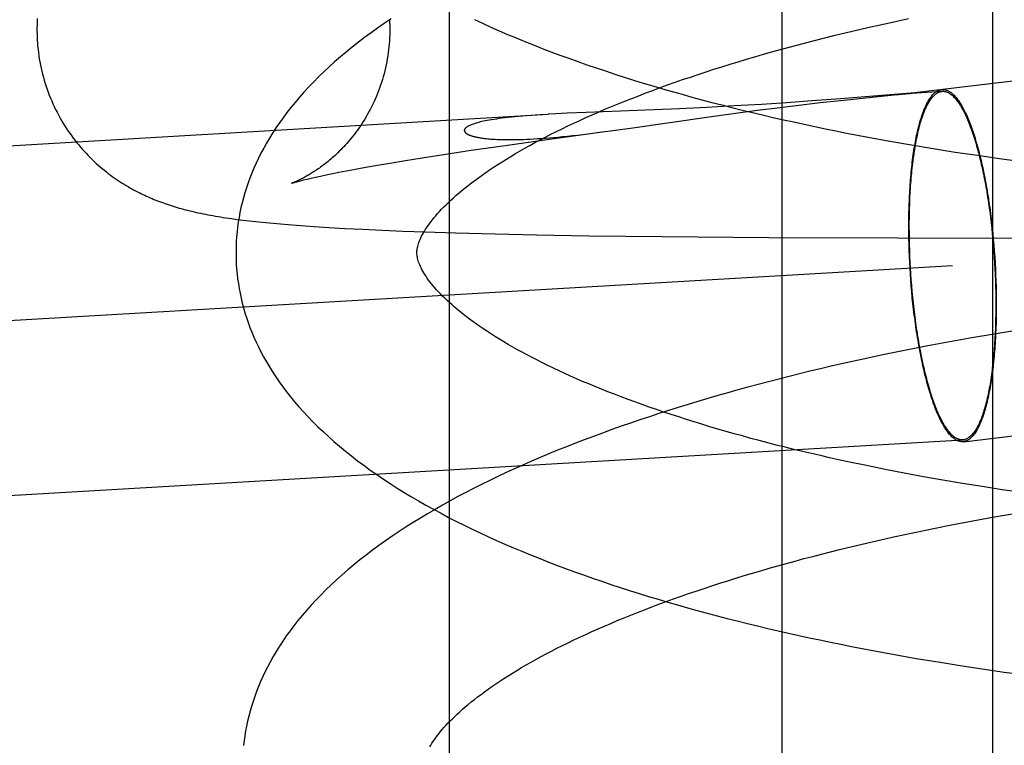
# Model space of a CAD drawing. Header units: inches. Extents: x 0 to 204, y 0 to 132.
# Tile 90 of 112: x 119.9432 to 120.052, y 49.1391 to 49.2194. Entities that reach past the tile are written whole.
import ezdxf

# ---------------------------------------------------------------- set-up
doc = ezdxf.new("R2010")
doc.units = ezdxf.units.IN
doc.header["$LTSCALE"] = 11.243375
doc.header["$MEASUREMENT"] = 0
doc.linetypes.add('HIDDEN', pattern=[0.2, 0.1, -0.1])
doc.layers.add('DEFAULT_2', color=8, linetype='HIDDEN')

msp = doc.modelspace()

# ---------------------------------------------------------------- linework, layer by layer
at = {"layer": 'DEFAULT_2', "color": 8, "linetype": 'HIDDEN'}
for p, q in [((119.99061, 49.27202), (119.99061, 49.11577)), ((120.02737, 49.27202), (120.02737, 49.11577)), ((120.05066, 49.27202), (120.05066, 49.11577)), ((120.03515, 49.21809), (120.03721, 49.21857)), ((120.03721, 49.21857), (120.03928, 49.21903)), ((120.03928, 49.21903), (120.04139, 49.21949)), ((120.03313, 49.2176), (120.03515, 49.21809)), ((120.06978, 49.21456), (120.04174, 49.21124)), ((120.04165, 49.21123), (120.03388, 49.21061)), ((120.03632, 49.21069), (120.03941, 49.21101)), ((120.04147, 49.21121), (120.04165, 49.21123)), ((120.0417, 49.21124), (120.04166, 49.21123)), ((120.04167, 49.21123), (120.04172, 49.21123)), ((120.04173, 49.21124), (120.04172, 49.21124)), ((120.04173, 49.21124), (120.04512, 49.21144)), ((120.04173, 49.21124), (120.04174, 49.21124)), ((120.04174, 49.21124), (120.04177, 49.21124)), ((120.0221, 49.20983), (120.01905, 49.20967)), ((120.02512, 49.21), (120.0221, 49.20983)), ((120.0279, 49.21018), (120.02512, 49.21)), ((120.02721, 49.20966), (120.02954, 49.20995)), ((120.03073, 49.21038), (120.0279, 49.21018)), ((120.02954, 49.20995), (120.03161, 49.21019)), ((120.03388, 49.21061), (120.03073, 49.21038)), ((120.03161, 49.21019), (120.03385, 49.21043)), ((120.03385, 49.21043), (120.03632, 49.21069)), ((119.57563, 49.18404), (120.00158, 49.2089)), ((120.00122, 49.20888), (120.00016, 49.20881)), ((120.00239, 49.20894), (120.00157, 49.2089)), ((120.00367, 49.20901), (120.00239, 49.20894)), ((120.00576, 49.2091), (120.00367, 49.20901)), ((120.01141, 49.20933), (120.00576, 49.2091)), ((120.01607, 49.20952), (120.01141, 49.20933)), ((120.01905, 49.20967), (120.01607, 49.20952)), ((120.01936, 49.20862), (120.022, 49.20899)), ((120.022, 49.20899), (120.02467, 49.20934)), ((120.02467, 49.20934), (120.02721, 49.20966)), ((120.01066, 49.20737), (120.01936, 49.20862)), ((120.00169, 49.20616), (120.00783, 49.20699)), ((120.00599, 49.20675), (120.00724, 49.20691)), ((120.00724, 49.20691), (120.00816, 49.20703)), ((120.00816, 49.20703), (120.01066, 49.20737)), ((119.99305, 49.20492), (119.99682, 49.20547)), ((119.99682, 49.20547), (120.00169, 49.20616)), ((120.03691, 49.20638), (120.0393, 49.20594)), ((120.0393, 49.20594), (120.0417, 49.20552)), ((120.0417, 49.20552), (120.04412, 49.20512)), ((119.98762, 49.20408), (119.99024, 49.20449)), ((119.99024, 49.20449), (119.99305, 49.20492)), ((120.04412, 49.20512), (120.04655, 49.20473)), ((120.04655, 49.20473), (120.04899, 49.20437)), ((120.04899, 49.20437), (120.05144, 49.20402)), ((119.98247, 49.20323), (119.98407, 49.2035)), ((119.98407, 49.2035), (119.98579, 49.20379)), ((119.98579, 49.20379), (119.98762, 49.20408)), ((120.05144, 49.20402), (120.05391, 49.20368)), ((119.97641, 49.20207), (119.97703, 49.2022)), ((119.97703, 49.2022), (119.97771, 49.20234)), ((119.97771, 49.20234), (119.97844, 49.20249)), ((119.97844, 49.20249), (119.97924, 49.20264)), ((119.97924, 49.20264), (119.98009, 49.2028)), ((119.98009, 49.2028), (119.981, 49.20297)), ((119.981, 49.20297), (119.98247, 49.20323)), ((119.97419, 49.20155), (119.97452, 49.20164)), ((119.97452, 49.20164), (119.97491, 49.20173)), ((119.97491, 49.20173), (119.97535, 49.20183)), ((119.97535, 49.20183), (119.97585, 49.20195)), ((119.97585, 49.20195), (119.97641, 49.20207)), ((119.96719, 49.19729), (119.96785, 49.1972)), ((119.96785, 49.1972), (119.96853, 49.19712)), ((119.96853, 49.19712), (119.96924, 49.19704)), ((119.97036, 49.19693), (119.97115, 49.19685)), ((119.97115, 49.19685), (119.97197, 49.19678)), ((119.97197, 49.19678), (119.97284, 49.19671)), ((120.05043, 49.19758), (120.0505, 49.19695)), ((120.05047, 49.19764), (120.05055, 49.197)), ((120.0505, 49.19695), (120.05058, 49.19632)), ((120.05055, 49.197), (120.05062, 49.19636)), ((119.97284, 49.19671), (119.97374, 49.19663)), ((119.97374, 49.19663), (119.9747, 49.19656)), ((119.9747, 49.19656), (119.9757, 49.1965)), ((119.9757, 49.1965), (119.97732, 49.19639)), ((119.97732, 49.19639), (119.9791, 49.19629)), ((119.9791, 49.19629), (119.98106, 49.19619)), ((119.98106, 49.19619), (119.9832, 49.19609)), ((119.9832, 49.19609), (119.98551, 49.196)), ((119.98551, 49.196), (119.98795, 49.19591)), ((119.98795, 49.19591), (119.99132, 49.1958)), ((119.99132, 49.1958), (119.99569, 49.19568)), ((119.99569, 49.19568), (120.00028, 49.19558)), ((120.04141, 49.19583), (120.04141, 49.19647)), ((120.04142, 49.19518), (120.04141, 49.19583)), ((120.04147, 49.19579), (120.04146, 49.19642)), ((120.04147, 49.19515), (120.04147, 49.19579)), ((120.05058, 49.19632), (120.05064, 49.19568)), ((120.05062, 49.19636), (120.05069, 49.19572)), ((120.05064, 49.19568), (120.0507, 49.19504)), ((120.05069, 49.19572), (120.05075, 49.19507)), ((120.00028, 49.19558), (120.00605, 49.19548)), ((120.00605, 49.19548), (120.01415, 49.19538)), ((120.01415, 49.19538), (120.02594, 49.19528)), ((120.02594, 49.19528), (120.10322, 49.19512)), ((120.04144, 49.19453), (120.04142, 49.19518)), ((120.04149, 49.1945), (120.04147, 49.19515)), ((120.0507, 49.19504), (120.05076, 49.19439)), ((120.05075, 49.19507), (120.05081, 49.19442)), ((120.04146, 49.19387), (120.04144, 49.19453)), ((120.04148, 49.19322), (120.04146, 49.19387)), ((120.04151, 49.19385), (120.04149, 49.1945)), ((120.04153, 49.19321), (120.04151, 49.19385)), ((120.05076, 49.19439), (120.05081, 49.19375)), ((120.05081, 49.19442), (120.05086, 49.19376)), ((120.05081, 49.19375), (120.05086, 49.1931)), ((120.05086, 49.19376), (120.05091, 49.19311)), ((120.04151, 49.19256), (120.04148, 49.19322)), ((120.04155, 49.1919), (120.04151, 49.19256)), ((120.04156, 49.19255), (120.04153, 49.19321)), ((120.0416, 49.1919), (120.04156, 49.19255)), ((120.05086, 49.1931), (120.0509, 49.19245)), ((120.0509, 49.19245), (120.05093, 49.1918)), ((120.05091, 49.19311), (120.05095, 49.19245)), ((120.05095, 49.19245), (120.05098, 49.19179)), ((119.50837, 49.16078), (120.04625, 49.19218)), ((120.04159, 49.19124), (120.04155, 49.1919)), ((120.04164, 49.19125), (120.0416, 49.1919)), ((120.05093, 49.1918), (120.05096, 49.19115)), ((120.05098, 49.19179), (120.05101, 49.19113)), ((120.04163, 49.19059), (120.04159, 49.19124)), ((120.04169, 49.18993), (120.04163, 49.19059)), ((120.04168, 49.1906), (120.04164, 49.19125)), ((120.04173, 49.18996), (120.04168, 49.1906)), ((120.05096, 49.19115), (120.05099, 49.1905)), ((120.05099, 49.1905), (120.05101, 49.18985)), ((120.05101, 49.19113), (120.05104, 49.19048)), ((120.05104, 49.19048), (120.05106, 49.18982)), ((120.04174, 49.18928), (120.04169, 49.18993)), ((120.04179, 49.18931), (120.04173, 49.18996)), ((120.0418, 49.18863), (120.04174, 49.18928)), ((120.04185, 49.18867), (120.04179, 49.18931)), ((120.05101, 49.18985), (120.05102, 49.18921)), ((120.05102, 49.18921), (120.05103, 49.18856)), ((120.05106, 49.18982), (120.05107, 49.18917)), ((120.05107, 49.18917), (120.05108, 49.18853)), ((120.04187, 49.18799), (120.0418, 49.18863)), ((120.04192, 49.18803), (120.04185, 49.18867)), ((120.05103, 49.18856), (120.05103, 49.18793)), ((120.05108, 49.18853), (120.05108, 49.18788)), ((120.04194, 49.18735), (120.04187, 49.18799)), ((120.04199, 49.1874), (120.04192, 49.18803)), ((120.04202, 49.18671), (120.04194, 49.18735)), ((120.04207, 49.18677), (120.04199, 49.1874)), ((120.05329, 49.185), (120.05083, 49.1846)), ((120.04595, 49.18374), (120.04353, 49.18329)), ((120.04838, 49.18418), (120.04595, 49.18374)), ((120.05083, 49.1846), (120.04838, 49.18418)), ((120.04112, 49.18282), (120.03873, 49.18233)), ((120.04353, 49.18329), (120.04112, 49.18282)), ((120.03635, 49.18183), (120.03399, 49.1813)), ((120.03873, 49.18233), (120.03635, 49.18183)), ((120.04745, 49.17271), (120.08035, 49.1766)), ((119.5095, 49.14152), (120.04737, 49.17291)), ((120.03879, 49.16964), (120.03672, 49.17006)), ((120.04089, 49.16923), (120.03879, 49.16964)), ((120.04302, 49.16884), (120.04089, 49.16923)), ((120.04517, 49.16846), (120.04302, 49.16884)), ((120.04734, 49.16809), (120.04517, 49.16846)), ((120.04953, 49.16774), (120.04734, 49.16809)), ((120.05174, 49.1674), (120.04953, 49.16774)), ((120.05396, 49.16708), (120.05174, 49.1674)), ((120.04847, 49.16396), (120.05066, 49.16436)), ((120.05066, 49.16436), (120.05287, 49.16475)), ((120.04203, 49.16268), (120.04415, 49.16312)), ((120.04415, 49.16312), (120.0463, 49.16355)), ((120.0463, 49.16355), (120.04847, 49.16396)), ((120.03785, 49.16176), (120.03992, 49.16222)), ((120.03992, 49.16222), (120.04203, 49.16268)), ((120.03377, 49.16079), (120.03579, 49.16128)), ((120.03579, 49.16128), (120.03785, 49.16176)), ((120.03745, 49.14962), (120.03984, 49.14918)), ((120.03984, 49.14918), (120.04223, 49.14876)), ((120.04223, 49.14876), (120.04465, 49.14836)), ((120.04465, 49.14836), (120.04707, 49.14797)), ((120.04707, 49.14797), (120.04951, 49.14761)), ((120.04951, 49.14761), (120.05196, 49.14725)), ((120.05196, 49.14725), (120.05442, 49.14692))]:
    msp.add_line(p, q, dxfattribs=at)
for points in [[(119.9451, 49.2195), (119.94508, 49.21915), (119.94507, 49.2188), (119.94506, 49.21845), (119.94506, 49.2181), (119.94507, 49.21775), (119.94508, 49.21741), (119.94509, 49.21709)], [(119.98419, 49.21946), (119.98344, 49.21895), (119.9827, 49.21843), (119.98198, 49.21791), (119.98127, 49.21739), (119.98058, 49.21686), (119.9799, 49.21632), (119.97923, 49.21578), (119.97859, 49.21524), (119.97796, 49.21469), (119.97734, 49.21414), (119.97675, 49.21358), (119.97618, 49.21303), (119.97562, 49.21247), (119.97508, 49.21191), (119.97457, 49.21134), (119.97407, 49.21078), (119.97359, 49.21022), (119.97313, 49.20965), (119.97268, 49.20909), (119.97226, 49.20852), (119.97186, 49.20796), (119.97147, 49.20739), (119.97111, 49.20683), (119.97076, 49.20627), (119.97043, 49.20571), (119.97012, 49.20516), (119.96982, 49.2046), (119.96955, 49.20405), (119.96929, 49.2035), (119.96904, 49.20295), (119.96881, 49.2024), (119.9686, 49.20185), (119.9684, 49.20131), (119.96821, 49.20076), (119.96804, 49.20022), (119.96788, 49.19967), (119.96774, 49.19913), (119.96761, 49.19859), (119.9675, 49.19805), (119.9674, 49.19751), (119.96731, 49.19697), (119.96724, 49.19644), (119.96717, 49.1959), (119.96712, 49.19536), (119.96709, 49.19483), (119.96707, 49.19429), (119.96706, 49.19375), (119.96706, 49.19331)], [(119.98403, 49.21936), (119.98404, 49.21905), (119.98405, 49.21871), (119.98406, 49.21837), (119.98406, 49.21804), (119.98405, 49.2177), (119.98404, 49.21736), (119.98402, 49.21702), (119.984, 49.21669), (119.98396, 49.21635), (119.98393, 49.21601), (119.98389, 49.21568), (119.98384, 49.21535), (119.98378, 49.21502), (119.98372, 49.21469), (119.98366, 49.21436), (119.98359, 49.21403), (119.98351, 49.2137), (119.98343, 49.21338), (119.98334, 49.21306), (119.98325, 49.21274), (119.98315, 49.21243), (119.98304, 49.21211), (119.98293, 49.2118), (119.98282, 49.2115), (119.9827, 49.21119), (119.98258, 49.21089), (119.98245, 49.21059), (119.98232, 49.2103), (119.98218, 49.21001), (119.98204, 49.20972), (119.9819, 49.20944), (119.98175, 49.20917), (119.9816, 49.2089), (119.98145, 49.20863), (119.98129, 49.20837), (119.98113, 49.20811), (119.98097, 49.20786), (119.98081, 49.20762), (119.98064, 49.20738), (119.98048, 49.20714), (119.98031, 49.20691), (119.98014, 49.20669), (119.97997, 49.20648), (119.9798, 49.20627), (119.97963, 49.20606), (119.97947, 49.20587), (119.9793, 49.20568), (119.97913, 49.20549), (119.97897, 49.20531), (119.9788, 49.20514), (119.97864, 49.20497), (119.97847, 49.20481), (119.97831, 49.20465), (119.97815, 49.2045), (119.978, 49.20435), (119.97784, 49.20421), (119.97769, 49.20408), (119.97754, 49.20395), (119.97739, 49.20382), (119.97724, 49.2037), (119.97709, 49.20358), (119.97695, 49.20347), (119.97681, 49.20336), (119.97667, 49.20325), (119.97654, 49.20315), (119.9764, 49.20305), (119.97627, 49.20296), (119.97614, 49.20287), (119.97601, 49.20278), (119.97589, 49.2027), (119.97576, 49.20261), (119.97564, 49.20254), (119.97552, 49.20246), (119.97541, 49.20239), (119.97529, 49.20232), (119.97518, 49.20225), (119.97507, 49.20218), (119.97496, 49.20212), (119.97485, 49.20206), (119.97475, 49.202), (119.97465, 49.20195), (119.97455, 49.20189), (119.97445, 49.20184), (119.97436, 49.2018), (119.97427, 49.20175), (119.97418, 49.2017), (119.97409, 49.20166), (119.97401, 49.20162), (119.97393, 49.20158), (119.97385, 49.20155), (119.97378, 49.20151), (119.9737, 49.20148), (119.97364, 49.20145), (119.97357, 49.20142), (119.97351, 49.2014), (119.97346, 49.20138), (119.9734, 49.20135), (119.97336, 49.20134), (119.97332, 49.20132), (119.97328, 49.2013), (119.97325, 49.20129), (119.97322, 49.20128), (119.9732, 49.20128), (119.97319, 49.20127), (119.97318, 49.20127)], [(119.99341, 49.21937), (119.99431, 49.21896), (119.99523, 49.21855), (119.99615, 49.21814), (119.99708, 49.21774), (119.99801, 49.21735), (119.99896, 49.21696), (119.99992, 49.21657), (120.00088, 49.21619), (120.00186, 49.21582), (120.00284, 49.21545), (120.00383, 49.21509), (120.00483, 49.21473), (120.00584, 49.21438), (120.00686, 49.21403), (120.00788, 49.21369), (120.00891, 49.21335), (120.00995, 49.21302), (120.011, 49.21269), (120.01206, 49.21236), (120.01312, 49.21204), (120.01419, 49.21173), (120.01526, 49.21142), (120.01635, 49.21111), (120.01744, 49.21081), (120.01854, 49.21051), (120.01964, 49.21022), (120.02075, 49.20993), (120.02187, 49.20965), (120.02299, 49.20937), (120.02412, 49.2091), (120.02526, 49.20883), (120.0264, 49.20856), (120.02755, 49.2083), (120.0287, 49.20805), (120.02986, 49.2078), (120.03102, 49.20755), (120.03219, 49.20731), (120.03336, 49.20707), (120.03454, 49.20683), (120.03691, 49.20638)], [(119.98705, 49.19356), (119.98706, 49.19367), (119.98706, 49.19379), (119.98707, 49.19391), (119.98709, 49.19403), (119.98711, 49.19416), (119.98714, 49.19429), (119.98718, 49.19444), (119.98722, 49.19458), (119.98728, 49.19474), (119.98734, 49.1949), (119.98741, 49.19507), (119.98749, 49.19525), (119.98757, 49.19543), (119.98767, 49.19561), (119.98777, 49.1958), (119.98789, 49.19599), (119.98801, 49.19619), (119.98814, 49.19639), (119.98828, 49.19659), (119.98843, 49.1968), (119.98859, 49.19702), (119.98876, 49.19724), (119.98894, 49.19746), (119.98914, 49.19769), (119.98934, 49.19793), (119.98956, 49.19817), (119.98978, 49.19841), (119.99002, 49.19866), (119.99027, 49.19891), (119.99054, 49.19916), (119.99081, 49.19942), (119.9911, 49.19968), (119.9914, 49.19995), (119.99171, 49.20022), (119.99203, 49.20049), (119.99237, 49.20076), (119.99272, 49.20104), (119.99308, 49.20132), (119.99346, 49.2016), (119.99385, 49.20189), (119.99425, 49.20218), (119.99466, 49.20247), (119.99509, 49.20276), (119.99553, 49.20306), (119.99599, 49.20335), (119.99646, 49.20365), (119.99694, 49.20395), (119.99743, 49.20425), (119.99794, 49.20455), (119.99846, 49.20485), (119.99899, 49.20516), (119.99954, 49.20546), (120.0001, 49.20577), (120.00067, 49.20607), (120.00126, 49.20638), (120.00186, 49.20669), (120.00247, 49.207), (120.0031, 49.2073), (120.00374, 49.20761), (120.00439, 49.20792), (120.00505, 49.20823), (120.00572, 49.20853), (120.00641, 49.20884), (120.00711, 49.20914), (120.00782, 49.20945), (120.00855, 49.20975), (120.00928, 49.21005), (120.01003, 49.21036), (120.01079, 49.21066), (120.01156, 49.21096), (120.01234, 49.21126), (120.01314, 49.21155), (120.01394, 49.21185), (120.01476, 49.21214), (120.01559, 49.21244), (120.01642, 49.21273), (120.01727, 49.21302), (120.01813, 49.21331), (120.019, 49.21359), (120.01988, 49.21388), (120.02076, 49.21416), (120.02166, 49.21444), (120.02257, 49.21471), (120.02349, 49.21499), (120.02441, 49.21526), (120.02535, 49.21553), (120.02629, 49.2158), (120.02724, 49.21606), (120.0282, 49.21633), (120.02917, 49.21659), (120.03015, 49.21684), (120.03114, 49.2171), (120.03213, 49.21735), (120.03313, 49.2176)], [(119.94509, 49.21709), (119.94511, 49.21677), (119.94514, 49.21642), (119.94518, 49.21607), (119.94522, 49.21572), (119.94527, 49.21538), (119.94532, 49.21503), (119.94538, 49.21469), (119.94545, 49.21435), (119.94552, 49.21401), (119.9456, 49.21367), (119.94568, 49.21333), (119.94577, 49.21299), (119.94586, 49.21266), (119.94596, 49.21232), (119.94607, 49.21199), (119.94618, 49.21167), (119.9463, 49.21134), (119.94642, 49.21102), (119.94655, 49.2107), (119.94669, 49.21038), (119.94683, 49.21006), (119.94697, 49.20975), (119.94712, 49.20944), (119.94728, 49.20913), (119.94744, 49.20883), (119.9476, 49.20853), (119.94777, 49.20823), (119.94794, 49.20794), (119.94812, 49.20766), (119.9483, 49.20737), (119.94849, 49.20709), (119.94868, 49.20682), (119.94887, 49.20655), (119.94907, 49.20628), (119.94927, 49.20602), (119.94947, 49.20576), (119.94968, 49.20551), (119.94989, 49.20527), (119.9501, 49.20502), (119.95031, 49.20479), (119.95053, 49.20456), (119.95074, 49.20433), (119.95096, 49.20411), (119.95118, 49.2039), (119.9514, 49.20369), (119.95162, 49.20348), (119.95184, 49.20329), (119.95206, 49.20309), (119.95228, 49.20291), (119.95251, 49.20272), (119.95273, 49.20255), (119.95295, 49.20237), (119.95317, 49.20221), (119.95339, 49.20204), (119.95361, 49.20188), (119.95383, 49.20173), (119.95405, 49.20158), (119.95427, 49.20144), (119.95449, 49.2013), (119.9547, 49.20117), (119.95491, 49.20104), (119.95513, 49.20091), (119.95534, 49.20079), (119.95554, 49.20067), (119.95575, 49.20056), (119.95595, 49.20045), (119.95616, 49.20034), (119.95636, 49.20024), (119.95656, 49.20014), (119.95677, 49.20004), (119.95697, 49.19995), (119.95717, 49.19985), (119.95737, 49.19976), (119.95757, 49.19967), (119.95778, 49.19959), (119.95798, 49.1995), (119.95819, 49.19942), (119.9584, 49.19934), (119.95861, 49.19926), (119.95882, 49.19918), (119.95903, 49.1991), (119.95924, 49.19903), (119.95945, 49.19895), (119.95967, 49.19888), (119.95988, 49.19881), (119.9601, 49.19874), (119.96032, 49.19867), (119.96055, 49.19861), (119.96077, 49.19854), (119.961, 49.19848), (119.96123, 49.19841), (119.96146, 49.19835), (119.9617, 49.19829), (119.96194, 49.19823), (119.96218, 49.19818), (119.96242, 49.19812), (119.96267, 49.19806), (119.96292, 49.19801), (119.96317, 49.19796), (119.96343, 49.1979), (119.96369, 49.19785), (119.96396, 49.1978), (119.96423, 49.19775), (119.96451, 49.1977), (119.96479, 49.19765), (119.96507, 49.1976), (119.96536, 49.19756), (119.96565, 49.19751), (119.96595, 49.19746), (119.96625, 49.19742), (119.96656, 49.19737), (119.96719, 49.19729)], [(120.03941, 49.21101), (120.04019, 49.21108), (120.04032, 49.21109), (120.04055, 49.21112)], [(120.04055, 49.21112), (120.04066, 49.21113), (120.04147, 49.21121)], [(120.04141, 49.19647), (120.04141, 49.19711), (120.04142, 49.19743), (120.04142, 49.19774), (120.04143, 49.19806), (120.04144, 49.19837), (120.04144, 49.19868), (120.04146, 49.19899), (120.04147, 49.1993), (120.04148, 49.1996), (120.04149, 49.1999), (120.04151, 49.2002), (120.04153, 49.2005), (120.04155, 49.2008), (120.04156, 49.20109), (120.04159, 49.20138), (120.04161, 49.20167), (120.04163, 49.20196), (120.04166, 49.20224), (120.04168, 49.20252), (120.04171, 49.2028), (120.04174, 49.20307), (120.04177, 49.20334), (120.0418, 49.20361), (120.04183, 49.20387), (120.04187, 49.20414), (120.0419, 49.20439), (120.04194, 49.20465), (120.04198, 49.2049), (120.04202, 49.20515), (120.04206, 49.20539), (120.0421, 49.20563), (120.04214, 49.20586), (120.04219, 49.2061), (120.04223, 49.20632), (120.04228, 49.20655), (120.04232, 49.20677), (120.04237, 49.20698), (120.04242, 49.20719), (120.04247, 49.2074), (120.04252, 49.2076), (120.04258, 49.2078), (120.04263, 49.208), (120.04268, 49.20819), (120.04274, 49.20837), (120.0428, 49.20855), (120.04285, 49.20873), (120.04291, 49.2089), (120.04297, 49.20906), (120.04303, 49.20922), (120.04309, 49.20938), (120.04316, 49.20953), (120.04322, 49.20968), (120.04328, 49.20982), (120.04335, 49.20996), (120.04341, 49.21009), (120.04348, 49.21021), (120.04355, 49.21034), (120.04362, 49.21045), (120.04369, 49.21056), (120.04376, 49.21067), (120.04383, 49.21077), (120.0439, 49.21086), (120.04397, 49.21095), (120.04404, 49.21104), (120.04411, 49.21112), (120.04419, 49.21119), (120.04426, 49.21126), (120.04434, 49.21132), (120.04441, 49.21138), (120.04449, 49.21143), (120.04456, 49.21147), (120.04464, 49.21151), (120.04472, 49.21155), (120.0448, 49.21158), (120.04487, 49.2116), (120.04495, 49.21162), (120.04503, 49.21163)], [(120.04146, 49.19642), (120.04146, 49.19706), (120.04147, 49.19737), (120.04147, 49.19768), (120.04148, 49.19799), (120.04149, 49.1983), (120.0415, 49.19861), (120.04151, 49.19892), (120.04152, 49.19922), (120.04153, 49.19952), (120.04154, 49.19982), (120.04156, 49.20012), (120.04158, 49.20041), (120.04159, 49.20071), (120.04161, 49.201), (120.04164, 49.20129), (120.04166, 49.20157), (120.04168, 49.20185), (120.04171, 49.20213), (120.04173, 49.20241), (120.04176, 49.20269), (120.04179, 49.20296), (120.04182, 49.20322), (120.04185, 49.20349), (120.04188, 49.20375), (120.04191, 49.20401), (120.04195, 49.20426), (120.04199, 49.20452), (120.04202, 49.20476), (120.04206, 49.20501), (120.0421, 49.20525), (120.04214, 49.20549), (120.04218, 49.20572), (120.04223, 49.20595), (120.04227, 49.20618), (120.04232, 49.2064), (120.04236, 49.20661), (120.04241, 49.20683), (120.04246, 49.20704), (120.04251, 49.20724), (120.04256, 49.20744), (120.04261, 49.20764), (120.04267, 49.20783), (120.04272, 49.20802), (120.04278, 49.2082), (120.04283, 49.20838), (120.04289, 49.20855), (120.04295, 49.20872), (120.04301, 49.20889), (120.04307, 49.20905), (120.04313, 49.2092), (120.04319, 49.20935), (120.04325, 49.20949), (120.04332, 49.20963), (120.04338, 49.20977), (120.04344, 49.2099), (120.04351, 49.21002), (120.04358, 49.21014), (120.04364, 49.21026), (120.04371, 49.21037), (120.04378, 49.21047), (120.04385, 49.21057), (120.04392, 49.21067), (120.04399, 49.21075), (120.04406, 49.21084), (120.04414, 49.21092), (120.04421, 49.21099), (120.04428, 49.21106), (120.04436, 49.21112), (120.04443, 49.21117), (120.04451, 49.21123), (120.04458, 49.21127), (120.04466, 49.21131), (120.04473, 49.21135), (120.04481, 49.21138), (120.04489, 49.2114), (120.04497, 49.21142), (120.04504, 49.21143), (120.04512, 49.21144)], [(120.04504, 49.21164), (120.04511, 49.21164), (120.04519, 49.21164), (120.04527, 49.21164), (120.04535, 49.21163), (120.04543, 49.21162), (120.04551, 49.2116), (120.04559, 49.21157), (120.04567, 49.21154), (120.04575, 49.2115), (120.04584, 49.21146), (120.04592, 49.21141), (120.046, 49.21136), (120.04608, 49.2113), (120.04616, 49.21123), (120.04624, 49.21116), (120.04632, 49.21109), (120.04641, 49.21101), (120.04649, 49.21092), (120.04657, 49.21083), (120.04665, 49.21074), (120.04673, 49.21063), (120.04681, 49.21053), (120.04689, 49.21041), (120.04698, 49.2103), (120.04706, 49.21017), (120.04714, 49.21004), (120.04722, 49.20991), (120.0473, 49.20977), (120.04738, 49.20963), (120.04746, 49.20948), (120.04753, 49.20933), (120.04761, 49.20917), (120.04769, 49.20901), (120.04777, 49.20884), (120.04785, 49.20867), (120.04792, 49.20849), (120.048, 49.20831), (120.04807, 49.20812), (120.04815, 49.20793), (120.04822, 49.20774), (120.0483, 49.20754), (120.04837, 49.20733), (120.04845, 49.20712), (120.04852, 49.20691), (120.04859, 49.2067), (120.04866, 49.20647), (120.04873, 49.20625), (120.0488, 49.20602), (120.04887, 49.20579), (120.04894, 49.20555), (120.04901, 49.20531), (120.04907, 49.20506), (120.04914, 49.20482), (120.0492, 49.20456), (120.04927, 49.20431), (120.04933, 49.20405), (120.04939, 49.20379), (120.04945, 49.20352), (120.04952, 49.20325), (120.04958, 49.20298), (120.04963, 49.20271), (120.04969, 49.20243), (120.04975, 49.20215), (120.0498, 49.20186), (120.04986, 49.20158), (120.04991, 49.20129), (120.04997, 49.20099), (120.05002, 49.2007), (120.05007, 49.2004), (120.05012, 49.2001), (120.05017, 49.1998), (120.05021, 49.1995), (120.05026, 49.19919), (120.0503, 49.19889), (120.05035, 49.19858), (120.05039, 49.19826), (120.05043, 49.19795), (120.05047, 49.19764)], [(120.04512, 49.21144), (120.0452, 49.21144), (120.04528, 49.21144), (120.04536, 49.21143), (120.04544, 49.21141), (120.04552, 49.21139), (120.0456, 49.21137), (120.04568, 49.21134), (120.04576, 49.2113), (120.04584, 49.21126), (120.04592, 49.21121), (120.046, 49.21116), (120.04608, 49.2111), (120.04616, 49.21103), (120.04624, 49.21097), (120.04632, 49.21089), (120.0464, 49.21081), (120.04649, 49.21073), (120.04657, 49.21064), (120.04665, 49.21054), (120.04673, 49.21044), (120.04681, 49.21033), (120.04689, 49.21022), (120.04697, 49.21011), (120.04705, 49.20998), (120.04713, 49.20986), (120.04721, 49.20973), (120.04729, 49.20959), (120.04736, 49.20945), (120.04744, 49.2093), (120.04752, 49.20915), (120.0476, 49.20899), (120.04768, 49.20883), (120.04775, 49.20867), (120.04783, 49.2085), (120.0479, 49.20832), (120.04798, 49.20814), (120.04806, 49.20796), (120.04813, 49.20777), (120.0482, 49.20757), (120.04828, 49.20738), (120.04835, 49.20717), (120.04842, 49.20697), (120.04849, 49.20676), (120.04857, 49.20654), (120.04864, 49.20632), (120.04871, 49.2061), (120.04877, 49.20587), (120.04884, 49.20564), (120.04891, 49.20541), (120.04898, 49.20517), (120.04904, 49.20493), (120.04911, 49.20468), (120.04917, 49.20443), (120.04924, 49.20418), (120.0493, 49.20392), (120.04936, 49.20366), (120.04942, 49.2034), (120.04948, 49.20314), (120.04954, 49.20287), (120.0496, 49.20259), (120.04966, 49.20232), (120.04971, 49.20204), (120.04977, 49.20176), (120.04982, 49.20148), (120.04987, 49.20119), (120.04993, 49.2009), (120.04998, 49.20061), (120.05003, 49.20032), (120.05008, 49.20002), (120.05012, 49.19972), (120.05017, 49.19942), (120.05022, 49.19912), (120.05026, 49.19882), (120.0503, 49.19851), (120.05035, 49.1982), (120.05039, 49.19789), (120.05043, 49.19758)], [(120.00016, 49.20881), (119.99966, 49.20877), (119.99918, 49.20873), (119.99873, 49.2087), (119.99829, 49.20866), (119.99788, 49.20862), (119.99749, 49.20858), (119.99712, 49.20854), (119.99677, 49.2085), (119.99644, 49.20846), (119.99612, 49.20842), (119.99583, 49.20838), (119.99555, 49.20834), (119.99529, 49.20829), (119.99505, 49.20825), (119.99482, 49.20821), (119.99461, 49.20817), (119.99441, 49.20813), (119.99423, 49.20809), (119.99406, 49.20805), (119.9939, 49.20801), (119.99375, 49.20797), (119.99361, 49.20793), (119.99348, 49.20789), (119.99337, 49.20786), (119.99326, 49.20782), (119.99316, 49.20778), (119.99306, 49.20775), (119.99298, 49.20771), (119.9929, 49.20768), (119.99283, 49.20764), (119.99276, 49.20761), (119.9927, 49.20758), (119.99265, 49.20755), (119.9926, 49.20752), (119.99255, 49.20749), (119.99251, 49.20746), (119.99248, 49.20743), (119.99245, 49.2074), (119.99242, 49.20737), (119.99239, 49.20735), (119.99237, 49.20732), (119.99235, 49.20729), (119.99234, 49.20727), (119.99232, 49.20724), (119.99231, 49.20722), (119.99231, 49.2072), (119.9923, 49.20717), (119.9923, 49.20715), (119.99229, 49.20713), (119.99229, 49.20711), (119.99229, 49.20709), (119.9923, 49.20707), (119.9923, 49.20705), (119.99231, 49.20702), (119.99232, 49.207), (119.99233, 49.20699), (119.99234, 49.20697), (119.99235, 49.20695), (119.99236, 49.20693), (119.99238, 49.20691), (119.99239, 49.20689), (119.99241, 49.20687), (119.99243, 49.20686), (119.99245, 49.20684), (119.99247, 49.20682), (119.99249, 49.2068), (119.99252, 49.20678), (119.99254, 49.20677), (119.99257, 49.20675), (119.9926, 49.20673), (119.99263, 49.20672), (119.99266, 49.2067), (119.99269, 49.20668), (119.99273, 49.20667), (119.99276, 49.20665), (119.9928, 49.20663), (119.99284, 49.20661), (119.99288, 49.2066), (119.99293, 49.20658), (119.99297, 49.20656), (119.99302, 49.20655), (119.99307, 49.20653), (119.99313, 49.20651), (119.99318, 49.2065), (119.99324, 49.20648), (119.99331, 49.20646), (119.99337, 49.20644), (119.99344, 49.20643), (119.99351, 49.20641), (119.99359, 49.20639), (119.99367, 49.20638), (119.99375, 49.20636), (119.99384, 49.20634), (119.99393, 49.20633), (119.99403, 49.20631), (119.99413, 49.20629), (119.99424, 49.20628), (119.99436, 49.20626), (119.99448, 49.20624), (119.99461, 49.20623), (119.99474, 49.20621), (119.99488, 49.2062), (119.99503, 49.20619), (119.99519, 49.20617), (119.99536, 49.20616), (119.99553, 49.20615), (119.99571, 49.20614), (119.99591, 49.20613), (119.99611, 49.20612), (119.99632, 49.20611), (119.99655, 49.2061), (119.99679, 49.2061), (119.99704, 49.2061), (119.99731, 49.2061), (119.99759, 49.2061), (119.99788, 49.2061), (119.99819, 49.20611), (119.99851, 49.20612), (119.99885, 49.20613), (119.9992, 49.20614), (119.99957, 49.20616), (119.99995, 49.20618), (120.00035, 49.20621), (120.00077, 49.20623), (120.00121, 49.20627), (120.00167, 49.2063), (120.00214, 49.20634), (120.00264, 49.20639), (120.00315, 49.20644), (120.00368, 49.20649), (120.00423, 49.20655), (120.0048, 49.20661), (120.00599, 49.20675)], [(119.97318, 49.20127), (119.97318, 49.20127), (119.9732, 49.20127), (119.97322, 49.20128), (119.97325, 49.20129), (119.97328, 49.2013), (119.97333, 49.20132), (119.97338, 49.20133), (119.97344, 49.20135), (119.97352, 49.20137), (119.9736, 49.20139), (119.9737, 49.20142), (119.9738, 49.20145), (119.97392, 49.20148), (119.97405, 49.20152), (119.97419, 49.20155)], [(119.96924, 49.19704), (119.9696, 49.197), (119.97036, 49.19693)], [(120.03672, 49.17006), (120.03467, 49.17049), (120.03365, 49.17072), (120.03265, 49.17094), (120.03165, 49.17117), (120.03066, 49.1714), (120.02967, 49.17163), (120.0287, 49.17186), (120.02773, 49.1721), (120.02677, 49.17234), (120.02582, 49.17259), (120.02488, 49.17284), (120.02395, 49.17308), (120.02303, 49.17334), (120.02211, 49.17359), (120.02121, 49.17385), (120.02031, 49.17411), (120.01943, 49.17437), (120.01855, 49.17463), (120.01769, 49.1749), (120.01683, 49.17517), (120.01599, 49.17544), (120.01516, 49.17571), (120.01433, 49.17598), (120.01352, 49.17626), (120.01272, 49.17654), (120.01193, 49.17681), (120.01115, 49.1771), (120.01039, 49.17738), (120.00963, 49.17766), (120.00889, 49.17795), (120.00816, 49.17823), (120.00744, 49.17852), (120.00674, 49.17881), (120.00604, 49.17909), (120.00536, 49.17938), (120.00469, 49.17967), (120.00403, 49.17996), (120.00339, 49.18026), (120.00276, 49.18055), (120.00214, 49.18084), (120.00153, 49.18113), (120.00094, 49.18142), (120.00036, 49.18171), (119.99979, 49.18201), (119.99923, 49.1823), (119.99869, 49.18259), (119.99817, 49.18288), (119.99765, 49.18317), (119.99715, 49.18345), (119.99667, 49.18374), (119.99619, 49.18403), (119.99573, 49.18431), (119.99528, 49.18459), (119.99485, 49.18488), (119.99443, 49.18516), (119.99402, 49.18543), (119.99362, 49.18571), (119.99324, 49.18598), (119.99287, 49.18626), (119.99252, 49.18652), (119.99217, 49.18679), (119.99184, 49.18705), (119.99153, 49.18731), (119.99122, 49.18757), (119.99093, 49.18783), (119.99065, 49.18808), (119.99038, 49.18832), (119.99013, 49.18857), (119.98988, 49.18881), (119.98965, 49.18905), (119.98943, 49.18928), (119.98922, 49.18951), (119.98902, 49.18973), (119.98884, 49.18995), (119.98866, 49.19017), (119.98849, 49.19038), (119.98834, 49.19058), (119.98819, 49.19079), (119.98806, 49.19099), (119.98793, 49.19118), (119.98781, 49.19137), (119.9877, 49.19156), (119.9876, 49.19174), (119.98751, 49.19192), (119.98743, 49.19209), (119.98736, 49.19226), (119.9873, 49.19241), (119.98724, 49.19257), (119.9872, 49.19271), (119.98716, 49.19285), (119.98713, 49.19298), (119.9871, 49.1931), (119.98708, 49.19322), (119.98707, 49.19334), (119.98706, 49.19346), (119.98705, 49.19356)], [(119.96706, 49.19331), (119.96707, 49.19286), (119.96709, 49.19232), (119.96713, 49.19179), (119.96718, 49.19125), (119.96724, 49.19071), (119.96732, 49.19018), (119.9674, 49.18964), (119.96751, 49.18911), (119.96762, 49.18857), (119.96775, 49.18804), (119.96789, 49.1875), (119.96805, 49.18696), (119.96822, 49.18642), (119.9684, 49.18588), (119.9686, 49.18534), (119.96881, 49.1848), (119.96904, 49.18426), (119.96928, 49.18372), (119.96954, 49.18318), (119.96982, 49.18263), (119.97011, 49.18209), (119.97042, 49.18154), (119.97075, 49.18099), (119.97109, 49.18044), (119.97145, 49.17989), (119.97183, 49.17934), (119.97223, 49.17878), (119.97265, 49.17823), (119.97308, 49.17768), (119.97354, 49.17712), (119.97402, 49.17657), (119.97451, 49.17602), (119.97502, 49.17546), (119.97556, 49.17491), (119.97611, 49.17436), (119.97668, 49.17382), (119.97728, 49.17327), (119.97788, 49.17273), (119.97851, 49.1722), (119.97916, 49.17166), (119.97982, 49.17114), (119.98049, 49.17061), (119.98119, 49.1701), (119.98189, 49.16958), (119.98262, 49.16908), (119.98335, 49.16858), (119.98411, 49.16808), (119.98487, 49.16759), (119.98565, 49.16711), (119.98644, 49.16663), (119.98724, 49.16616), (119.98805, 49.1657), (119.98888, 49.16524), (119.98972, 49.16479), (119.99056, 49.16434), (119.99142, 49.1639), (119.99229, 49.16347), (119.99317, 49.16304), (119.99406, 49.16262), (119.99495, 49.1622), (119.99586, 49.16179), (119.99678, 49.16139), (119.99771, 49.16099), (119.99864, 49.16059), (119.99959, 49.1602), (120.00055, 49.15982), (120.00151, 49.15944), (120.00248, 49.15907), (120.00346, 49.1587), (120.00445, 49.15834), (120.00545, 49.15798), (120.00645, 49.15763), (120.00747, 49.15728), (120.00849, 49.15693), (120.00952, 49.1566), (120.01056, 49.15626), (120.0116, 49.15593), (120.01265, 49.15561), (120.01371, 49.15529), (120.01478, 49.15497), (120.01585, 49.15466), (120.01694, 49.15436), (120.01802, 49.15406), (120.01912, 49.15376), (120.02022, 49.15347), (120.02133, 49.15318), (120.02244, 49.1529), (120.02357, 49.15262), (120.02469, 49.15234), (120.02583, 49.15207), (120.02696, 49.15181), (120.02811, 49.15155), (120.02926, 49.15129), (120.03041, 49.15104), (120.03158, 49.15079), (120.03274, 49.15055), (120.03391, 49.15031), (120.03509, 49.15008), (120.03745, 49.14962)], [(120.05103, 49.18793), (120.05103, 49.18729), (120.05102, 49.18698), (120.05102, 49.18667), (120.05101, 49.18636), (120.05101, 49.18605), (120.051, 49.18574), (120.05099, 49.18543), (120.05098, 49.18513), (120.05096, 49.18483), (120.05095, 49.18453), (120.05093, 49.18423), (120.05092, 49.18394), (120.0509, 49.18364), (120.05088, 49.18335), (120.05086, 49.18306), (120.05084, 49.18278), (120.05081, 49.1825), (120.05079, 49.18222), (120.05076, 49.18194), (120.05073, 49.18167), (120.05071, 49.18139), (120.05068, 49.18113), (120.05064, 49.18086), (120.05061, 49.1806), (120.05058, 49.18034), (120.05054, 49.18009), (120.05051, 49.17983), (120.05047, 49.17959), (120.05043, 49.17934), (120.05039, 49.1791), (120.05035, 49.17886), (120.05031, 49.17863), (120.05027, 49.1784), (120.05022, 49.17818), (120.05018, 49.17795), (120.05013, 49.17774), (120.05008, 49.17752), (120.05003, 49.17731), (120.04998, 49.17711), (120.04993, 49.17691), (120.04988, 49.17671), (120.04983, 49.17652), (120.04977, 49.17633), (120.04972, 49.17615), (120.04966, 49.17597), (120.0496, 49.1758), (120.04955, 49.17563), (120.04949, 49.17547), (120.04943, 49.17531), (120.04937, 49.17515), (120.0493, 49.175), (120.04924, 49.17486), (120.04918, 49.17472), (120.04911, 49.17458), (120.04905, 49.17445), (120.04898, 49.17433), (120.04892, 49.17421), (120.04885, 49.17409), (120.04878, 49.17398), (120.04871, 49.17388), (120.04864, 49.17378), (120.04857, 49.17368), (120.0485, 49.1736), (120.04843, 49.17351), (120.04836, 49.17343), (120.04828, 49.17336), (120.04821, 49.17329), (120.04814, 49.17323), (120.04806, 49.17318), (120.04799, 49.17313), (120.04791, 49.17308), (120.04784, 49.17304), (120.04776, 49.173), (120.04768, 49.17298), (120.0476, 49.17295), (120.04753, 49.17293), (120.04745, 49.17292), (120.04737, 49.17291)], [(120.05108, 49.18788), (120.05108, 49.18724), (120.05108, 49.18693), (120.05107, 49.18661), (120.05106, 49.1863), (120.05106, 49.18598), (120.05105, 49.18567), (120.05104, 49.18536), (120.05103, 49.18506), (120.05101, 49.18475), (120.051, 49.18445), (120.05098, 49.18415), (120.05097, 49.18385), (120.05095, 49.18355), (120.05093, 49.18326), (120.05091, 49.18297), (120.05088, 49.18268), (120.05086, 49.18239), (120.05084, 49.18211), (120.05081, 49.18183), (120.05078, 49.18155), (120.05075, 49.18128), (120.05072, 49.18101), (120.05069, 49.18074), (120.05066, 49.18048), (120.05062, 49.18022), (120.05059, 49.17996), (120.05055, 49.1797), (120.05051, 49.17945), (120.05048, 49.17921), (120.05044, 49.17896), (120.05039, 49.17872), (120.05035, 49.17849), (120.05031, 49.17826), (120.05026, 49.17803), (120.05022, 49.1778), (120.05017, 49.17758), (120.05012, 49.17737), (120.05007, 49.17716), (120.05002, 49.17695), (120.04997, 49.17675), (120.04992, 49.17655), (120.04986, 49.17635), (120.04981, 49.17617), (120.04975, 49.17598), (120.0497, 49.1758), (120.04964, 49.17562), (120.04958, 49.17545), (120.04952, 49.17529), (120.04946, 49.17513), (120.0494, 49.17497), (120.04934, 49.17482), (120.04927, 49.17467), (120.04921, 49.17453), (120.04914, 49.17439), (120.04908, 49.17426), (120.04901, 49.17414), (120.04894, 49.17402), (120.04888, 49.1739), (120.04881, 49.17379), (120.04874, 49.17368), (120.04867, 49.17358), (120.0486, 49.17349), (120.04852, 49.1734), (120.04845, 49.17331), (120.04838, 49.17324), (120.04831, 49.17316), (120.04823, 49.17309), (120.04816, 49.17303), (120.04808, 49.17297), (120.04801, 49.17292), (120.04793, 49.17288), (120.04785, 49.17284), (120.04778, 49.1728), (120.0477, 49.17277), (120.04762, 49.17275), (120.04754, 49.17273), (120.04746, 49.17272), (120.04745, 49.17271)], [(120.04745, 49.17271), (120.04738, 49.17271), (120.0473, 49.17271), (120.04722, 49.17271), (120.04714, 49.17272), (120.04706, 49.17273), (120.04698, 49.17275), (120.0469, 49.17278), (120.04682, 49.17281), (120.04674, 49.17285), (120.04666, 49.17289), (120.04658, 49.17294), (120.0465, 49.17299), (120.04641, 49.17305), (120.04633, 49.17312), (120.04625, 49.17319), (120.04617, 49.17326), (120.04609, 49.17334), (120.04601, 49.17343), (120.04592, 49.17352), (120.04584, 49.17362), (120.04576, 49.17372), (120.04568, 49.17383), (120.0456, 49.17394), (120.04552, 49.17406), (120.04544, 49.17418), (120.04536, 49.17431), (120.04528, 49.17444), (120.0452, 49.17458), (120.04512, 49.17472), (120.04504, 49.17487), (120.04496, 49.17502), (120.04488, 49.17518), (120.0448, 49.17534), (120.04472, 49.17551), (120.04465, 49.17568), (120.04457, 49.17586), (120.04449, 49.17604), (120.04442, 49.17623), (120.04434, 49.17642), (120.04427, 49.17661), (120.04419, 49.17681), (120.04412, 49.17702), (120.04405, 49.17723), (120.04397, 49.17744), (120.0439, 49.17766), (120.04383, 49.17788), (120.04376, 49.1781), (120.04369, 49.17833), (120.04362, 49.17856), (120.04355, 49.1788), (120.04349, 49.17904), (120.04342, 49.17929), (120.04335, 49.17954), (120.04329, 49.17979), (120.04323, 49.18004), (120.04316, 49.1803), (120.0431, 49.18056), (120.04304, 49.18083), (120.04298, 49.1811), (120.04292, 49.18137), (120.04286, 49.18165), (120.0428, 49.18192), (120.04274, 49.1822), (120.04269, 49.18249), (120.04263, 49.18277), (120.04258, 49.18306), (120.04253, 49.18336), (120.04248, 49.18365), (120.04243, 49.18395), (120.04238, 49.18425), (120.04233, 49.18455), (120.04228, 49.18485), (120.04223, 49.18516), (120.04219, 49.18547), (120.04215, 49.18577), (120.0421, 49.18609), (120.04206, 49.1864), (120.04202, 49.18671)], [(120.04737, 49.17291), (120.04729, 49.17291), (120.04721, 49.17292), (120.04713, 49.17292), (120.04705, 49.17294), (120.04697, 49.17296), (120.04689, 49.17298), (120.04681, 49.17302), (120.04673, 49.17305), (120.04665, 49.17309), (120.04657, 49.17314), (120.04649, 49.17319), (120.04641, 49.17325), (120.04633, 49.17332), (120.04625, 49.17339), (120.04617, 49.17346), (120.04609, 49.17354), (120.04601, 49.17362), (120.04593, 49.17372), (120.04585, 49.17381), (120.04577, 49.17391), (120.04569, 49.17402), (120.04561, 49.17413), (120.04553, 49.17425), (120.04545, 49.17437), (120.04537, 49.17449), (120.04529, 49.17463), (120.04521, 49.17476), (120.04513, 49.1749), (120.04505, 49.17505), (120.04497, 49.1752), (120.0449, 49.17536), (120.04482, 49.17552), (120.04474, 49.17569), (120.04466, 49.17586), (120.04459, 49.17603), (120.04451, 49.17621), (120.04444, 49.1764), (120.04436, 49.17658), (120.04429, 49.17678), (120.04422, 49.17697), (120.04414, 49.17718), (120.04407, 49.17738), (120.044, 49.17759), (120.04393, 49.17781), (120.04386, 49.17803), (120.04379, 49.17825), (120.04372, 49.17848), (120.04365, 49.17871), (120.04358, 49.17894), (120.04352, 49.17918), (120.04345, 49.17942), (120.04339, 49.17967), (120.04332, 49.17992), (120.04326, 49.18017), (120.04319, 49.18043), (120.04313, 49.18069), (120.04307, 49.18095), (120.04301, 49.18121), (120.04295, 49.18148), (120.04289, 49.18176), (120.04284, 49.18203), (120.04278, 49.18231), (120.04273, 49.18259), (120.04267, 49.18287), (120.04262, 49.18316), (120.04257, 49.18345), (120.04252, 49.18374), (120.04247, 49.18403), (120.04242, 49.18433), (120.04237, 49.18463), (120.04232, 49.18493), (120.04228, 49.18523), (120.04223, 49.18554), (120.04219, 49.18584), (120.04215, 49.18615), (120.04211, 49.18646), (120.04207, 49.18677)], [(120.03399, 49.1813), (120.03282, 49.18104), (120.03165, 49.18076), (120.03049, 49.18049), (120.02934, 49.18021), (120.02819, 49.17992), (120.02704, 49.17963), (120.0259, 49.17934), (120.02477, 49.17904), (120.02364, 49.17874), (120.02252, 49.17843), (120.02141, 49.17812), (120.0203, 49.1778), (120.0192, 49.17748), (120.01811, 49.17716), (120.01702, 49.17683), (120.01594, 49.1765), (120.01486, 49.17616), (120.0138, 49.17582), (120.01274, 49.17547), (120.01169, 49.17512), (120.01065, 49.17477), (120.00961, 49.17441), (120.00858, 49.17404), (120.00756, 49.17367), (120.00655, 49.1733), (120.00555, 49.17292), (120.00456, 49.17254), (120.00357, 49.17215), (120.00259, 49.17176), (120.00162, 49.17136), (120.00066, 49.17095), (119.99971, 49.17055), (119.99877, 49.17013), (119.99784, 49.16971), (119.99691, 49.16929), (119.996, 49.16886), (119.9951, 49.16843), (119.9942, 49.16799), (119.99332, 49.16754), (119.99244, 49.16709), (119.99158, 49.16664), (119.99073, 49.16617), (119.98989, 49.16571), (119.98906, 49.16523), (119.98824, 49.16475), (119.98743, 49.16427), (119.98663, 49.16378), (119.98585, 49.16328), (119.98508, 49.16278), (119.98432, 49.16227), (119.98358, 49.16175), (119.98285, 49.16123), (119.98213, 49.1607), (119.98143, 49.16017), (119.98075, 49.15964), (119.98008, 49.15909), (119.97942, 49.15855), (119.97879, 49.158), (119.97817, 49.15744), (119.97757, 49.15689), (119.97699, 49.15633), (119.97642, 49.15576), (119.97588, 49.1552), (119.97536, 49.15463), (119.97485, 49.15406), (119.97437, 49.15349), (119.9739, 49.15293), (119.97345, 49.15236), (119.97303, 49.15179), (119.97262, 49.15123), (119.97223, 49.15066), (119.97186, 49.1501), (119.97151, 49.14953), (119.97118, 49.14897), (119.97087, 49.14841), (119.97057, 49.14786), (119.97029, 49.1473), (119.97002, 49.14675), (119.96978, 49.14619), (119.96954, 49.14564), (119.96933, 49.14509), (119.96913, 49.14455), (119.96894, 49.144), (119.96877, 49.14345), (119.96861, 49.14291), (119.96847, 49.14236), (119.96834, 49.14182), (119.96822, 49.14128), (119.96812, 49.14074), (119.96803, 49.1402), (119.96796, 49.13966), (119.96789, 49.13912)], [(119.98848, 49.13898), (119.98859, 49.13917), (119.98871, 49.13937), (119.98884, 49.13957), (119.98898, 49.13978), (119.98913, 49.13999), (119.98929, 49.1402), (119.98946, 49.14042), (119.98964, 49.14065), (119.98984, 49.14088), (119.99004, 49.14111), (119.99025, 49.14135), (119.99048, 49.14159), (119.99072, 49.14184), (119.99097, 49.14209), (119.99123, 49.14234), (119.9915, 49.1426), (119.99179, 49.14286), (119.99208, 49.14313), (119.99239, 49.1434), (119.99272, 49.14367), (119.99305, 49.14394), (119.9934, 49.14422), (119.99376, 49.1445), (119.99414, 49.14478), (119.99453, 49.14507), (119.99493, 49.14536), (119.99534, 49.14565), (119.99577, 49.14594), (119.99621, 49.14624), (119.99666, 49.14653), (119.99713, 49.14683), (119.99761, 49.14713), (119.9981, 49.14743), (119.99861, 49.14773), (119.99913, 49.14803), (119.99966, 49.14834), (120.00021, 49.14864), (120.00077, 49.14895), (120.00134, 49.14926), (120.00193, 49.14956), (120.00253, 49.14987), (120.00314, 49.15018), (120.00376, 49.15048), (120.0044, 49.15079), (120.00505, 49.1511), (120.00571, 49.15141), (120.00638, 49.15171), (120.00707, 49.15202), (120.00777, 49.15232), (120.00848, 49.15263), (120.0092, 49.15293), (120.00994, 49.15324), (120.01068, 49.15354), (120.01144, 49.15384), (120.01221, 49.15414), (120.013, 49.15444), (120.01379, 49.15474), (120.01459, 49.15503), (120.01541, 49.15533), (120.01624, 49.15562), (120.01707, 49.15591), (120.01792, 49.1562), (120.01878, 49.15649), (120.01964, 49.15678), (120.02052, 49.15706), (120.02141, 49.15734), (120.02231, 49.15762), (120.02321, 49.1579), (120.02413, 49.15817), (120.02506, 49.15845), (120.02599, 49.15872), (120.02693, 49.15899), (120.02789, 49.15925), (120.02885, 49.15951), (120.02982, 49.15978), (120.03079, 49.16003), (120.03178, 49.16029), (120.03277, 49.16054), (120.03377, 49.16079)]]:
    msp.add_lwpolyline(points, dxfattribs=at)

doc.saveas('drawing.dxf')
